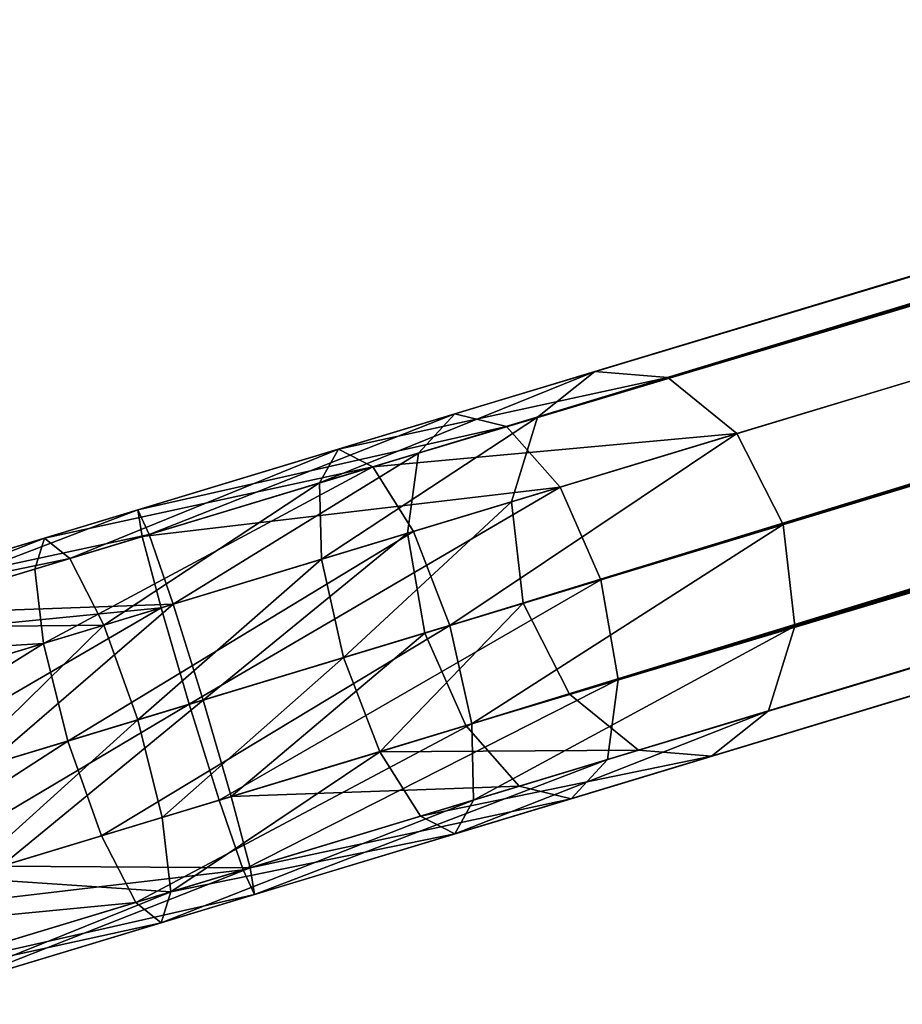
# Model space of a CAD drawing. Header units: millimetres. Extents: x 0 to 441, y 0 to 441.
# Tile 22 of 256: x 13 to 20, y 156 to 163. Entities that reach past the tile are written whole.
import ezdxf

# ---------------------------------------------------------------- set-up
doc = ezdxf.new("R2010")
doc.units = ezdxf.units.MM
doc.header["$LTSCALE"] = 25.4
doc.layers.get('0').update_dxf_attribs({"true_color": 0xff5454})

# ---------------------------------------------------------------- blocks, each defined once
blk = doc.blocks.new('NESS-6768.STL')
at = {"color": 250, "true_color": 0x262626}
mesh = blk.add_polyface(dxfattribs=at)
corners = [(75.518, 218.7252, 18.7461), (248.2293, 271.2012, 183.4483), (75.9453, 219.0645, 18.1936), (247.802, 270.8619, 184.0008)]
mesh.append_faces([[corners[k] for k in face] for face in [(0, 1, 2), (1, 0, 3)]], dxfattribs={"vtx0": -1, "color": 250})
mesh = blk.add_polyface(dxfattribs=at)
corners = [(75.9453, 219.0645, 18.1936), (248.7729, 271.1557, 182.8959), (76.489, 219.019, 17.6411), (248.2293, 271.2012, 183.4483)]
mesh.append_faces([[corners[k] for k in face] for face in [(0, 1, 2), (1, 0, 3)]], dxfattribs={"vtx0": -1, "color": 250})
mesh = blk.add_polyface(dxfattribs=at)
corners = [(76.489, 219.019, 17.6411), (249.2874, 270.7378, 182.4914), (77.0034, 218.6011, 17.2367), (248.7729, 271.1557, 182.8959)]
mesh.append_faces([[corners[k] for k in face] for face in [(0, 1, 2), (1, 0, 3)]], dxfattribs={"vtx0": -1, "color": 250})
mesh = blk.add_polyface(dxfattribs=at)
corners = [(247.6056, 270.2289, 184.4052), (75.518, 218.7252, 18.7461), (75.3217, 218.0921, 19.1505), (247.802, 270.8619, 184.0008)]
mesh.append_faces([[corners[k] for k in face] for face in [(0, 1, 2), (1, 0, 3)]], dxfattribs={"vtx0": -1, "color": 250})
mesh = blk.add_polyface(dxfattribs=at)
corners = [(249.2874, 270.7378, 182.4914), (77.3507, 217.9226, 17.0887), (77.0034, 218.6011, 17.2367), (249.6347, 270.0593, 182.3434)]
mesh.append_faces([[corners[k] for k in face] for face in [(0, 1, 2), (1, 0, 3)]], dxfattribs={"vtx0": -1, "color": 250})
mesh = blk.add_polyface(dxfattribs=at)
corners = [(75.4088, 217.3349, 19.2986), (247.6056, 270.2289, 184.4052), (75.3217, 218.0921, 19.1505), (247.6928, 269.4716, 184.5533)]
mesh.append_faces([[corners[k] for k in face] for face in [(0, 1, 2), (1, 0, 3)]], dxfattribs={"vtx0": -1, "color": 250})
mesh = blk.add_polyface(dxfattribs=at)
corners = [(249.6347, 270.0593, 182.3434), (77.4379, 217.1654, 17.2367), (77.3507, 217.9226, 17.0887), (249.7218, 269.3021, 182.4914)]
mesh.append_faces([[corners[k] for k in face] for face in [(0, 1, 2), (1, 0, 3)]], dxfattribs={"vtx0": -1, "color": 250})
mesh = blk.add_polyface(dxfattribs=at)
corners = [(75.7561, 216.6564, 19.1505), (247.6928, 269.4716, 184.5533), (75.4088, 217.3349, 19.2986), (248.0401, 268.7932, 184.4052)]
mesh.append_faces([[corners[k] for k in face] for face in [(0, 1, 2), (1, 0, 3)]], dxfattribs={"vtx0": -1, "color": 250})
mesh = blk.add_polyface(dxfattribs=at)
corners = [(77.4379, 217.1654, 17.2367), (249.5255, 268.669, 182.8959), (77.2415, 216.5323, 17.6411), (249.7218, 269.3021, 182.4914)]
mesh.append_faces([[corners[k] for k in face] for face in [(0, 1, 2), (1, 0, 3)]], dxfattribs={"vtx0": -1, "color": 250})
mesh = blk.add_polyface(dxfattribs=at)
corners = [(248.5545, 268.3752, 184.0008), (75.7561, 216.6564, 19.1505), (76.2706, 216.2385, 18.7461), (248.0401, 268.7932, 184.4052)]
mesh.append_faces([[corners[k] for k in face] for face in [(0, 1, 2), (1, 0, 3)]], dxfattribs={"vtx0": -1, "color": 250})
mesh = blk.add_polyface(dxfattribs=at)
corners = [(249.5255, 268.669, 182.8959), (76.8142, 216.1931, 18.1936), (77.2415, 216.5323, 17.6411), (249.0982, 268.3298, 183.4483)]
mesh.append_faces([[corners[k] for k in face] for face in [(0, 1, 2), (1, 0, 3)]], dxfattribs={"vtx0": -1, "color": 250})
mesh = blk.add_polyface(dxfattribs=at)
corners = [(249.0982, 268.3298, 183.4483), (76.2706, 216.2385, 18.7461), (76.8142, 216.1931, 18.1936), (248.5545, 268.3752, 184.0008)]
mesh.append_faces([[corners[k] for k in face] for face in [(0, 1, 2), (1, 0, 3)]], dxfattribs={"vtx0": -1, "color": 250})
mesh = blk.add_polyface(dxfattribs=at)
corners = [(74.6287, 218.4561, 276.0804), (238.6463, 268.3011, 188.6858), (238.3759, 268.0094, 188.019), (74.899, 218.7478, 276.7472)]
mesh.append_faces([[corners[k] for k in face] for face in [(0, 1, 2), (1, 0, 3)]], dxfattribs={"vtx0": -1, "color": 250})
mesh = blk.add_polyface(dxfattribs=at)
corners = [(74.899, 218.7478, 276.7472), (239.033, 268.2082, 189.3527), (238.6463, 268.3011, 188.6858), (75.2858, 218.6549, 277.414)]
mesh.append_faces([[corners[k] for k in face] for face in [(0, 1, 2), (1, 0, 3)]], dxfattribs={"vtx0": -1, "color": 250})
mesh = blk.add_polyface(dxfattribs=at)
corners = [(75.2858, 218.6549, 277.414), (239.4326, 267.7555, 189.8409), (239.033, 268.2082, 189.3527), (75.6853, 218.2022, 277.9022)]
mesh.append_faces([[corners[k] for k in face] for face in [(0, 1, 2), (1, 0, 3)]], dxfattribs={"vtx0": -1, "color": 250})
mesh = blk.add_polyface(dxfattribs=at)
corners = [(74.6287, 218.4561, 276.0804), (238.2945, 267.4111, 187.5308), (74.5472, 217.8578, 275.5922), (238.3759, 268.0094, 188.019)]
mesh.append_faces([[corners[k] for k in face] for face in [(0, 1, 2), (1, 0, 3)]], dxfattribs={"vtx0": -1, "color": 250})
mesh = blk.add_polyface(dxfattribs=at)
corners = [(75.9906, 217.511, 278.0809), (239.4326, 267.7555, 189.8409), (75.6853, 218.2022, 277.9022), (239.7378, 267.0643, 190.0195)]
mesh.append_faces([[corners[k] for k in face] for face in [(0, 1, 2), (1, 0, 3)]], dxfattribs={"vtx0": -1, "color": 250})
mesh = blk.add_polyface(dxfattribs=at)
corners = [(238.2945, 267.4111, 187.5308), (74.6764, 217.1133, 275.4135), (74.5472, 217.8578, 275.5922), (238.4237, 266.6666, 187.3522)]
mesh.append_faces([[corners[k] for k in face] for face in [(0, 1, 2), (1, 0, 3)]], dxfattribs={"vtx0": -1, "color": 250})
mesh = blk.add_polyface(dxfattribs=at)
corners = [(76.1198, 216.7665, 277.9022), (239.7378, 267.0643, 190.0195), (75.9906, 217.511, 278.0809), (239.867, 266.3198, 189.8409)]
mesh.append_faces([[corners[k] for k in face] for face in [(0, 1, 2), (1, 0, 3)]], dxfattribs={"vtx0": -1, "color": 250})
mesh = blk.add_polyface(dxfattribs=at)
corners = [(238.4237, 266.6666, 187.3522), (74.9817, 216.4221, 275.5922), (74.6764, 217.1133, 275.4135), (238.7289, 265.9754, 187.5308)]
mesh.append_faces([[corners[k] for k in face] for face in [(0, 1, 2), (1, 0, 3)]], dxfattribs={"vtx0": -1, "color": 250})
mesh = blk.add_polyface(dxfattribs=at)
corners = [(239.7856, 265.7215, 189.3527), (76.1198, 216.7665, 277.9022), (76.0383, 216.1682, 277.414), (239.867, 266.3198, 189.8409)]
mesh.append_faces([[corners[k] for k in face] for face in [(0, 1, 2), (1, 0, 3)]], dxfattribs={"vtx0": -1, "color": 250})
mesh = blk.add_polyface(dxfattribs=at)
corners = [(239.1285, 265.5227, 188.019), (74.9817, 216.4221, 275.5922), (238.7289, 265.9754, 187.5308), (75.3812, 215.9694, 276.0804)]
mesh.append_faces([[corners[k] for k in face] for face in [(0, 1, 2), (1, 0, 3)]], dxfattribs={"vtx0": -1, "color": 250})
mesh = blk.add_polyface(dxfattribs=at)
corners = [(239.7856, 265.7215, 189.3527), (75.768, 215.8764, 276.7472), (239.5152, 265.4297, 188.6858), (76.0383, 216.1682, 277.414)]
mesh.append_faces([[corners[k] for k in face] for face in [(0, 1, 2), (1, 0, 3)]], dxfattribs={"vtx0": -1, "color": 250})
mesh = blk.add_polyface(dxfattribs=at)
corners = [(239.5152, 265.4297, 188.6858), (75.3812, 215.9694, 276.0804), (239.1285, 265.5227, 188.019), (75.768, 215.8764, 276.7472)]
mesh.append_faces([[corners[k] for k in face] for face in [(0, 1, 2), (1, 0, 3)]], dxfattribs={"vtx0": -1, "color": 250})
mesh = blk.add_polyface(dxfattribs=at)
corners = [(73.8912, 218.2329, 17.7923), (75.9453, 219.0645, 18.1936), (74.0314, 218.4853, 17.0715), (75.518, 218.7252, 18.7461)]
mesh.append_faces([[corners[k] for k in face] for face in [(0, 1, 2), (1, 0, 3)]], dxfattribs={"vtx0": -1, "color": 250})
mesh = blk.add_polyface(dxfattribs=at)
corners = [(74.0314, 218.4853, 17.0715), (76.489, 219.019, 17.6411), (74.288, 218.353, 16.3507), (75.9453, 219.0645, 18.1936)]
mesh.append_faces([[corners[k] for k in face] for face in [(0, 1, 2), (1, 0, 3)]], dxfattribs={"vtx0": -1, "color": 250})
mesh = blk.add_polyface(dxfattribs=at)
corners = [(74.288, 218.353, 16.3507), (77.0034, 218.6011, 17.2367), (74.5923, 217.8714, 15.8231), (76.489, 219.019, 17.6411)]
mesh.append_faces([[corners[k] for k in face] for face in [(0, 1, 2), (1, 0, 3)]], dxfattribs={"vtx0": -1, "color": 250})
mesh = blk.add_polyface(dxfattribs=at)
corners = [(72.5357, 218.0327, 277.2983), (75.2858, 218.6549, 277.414), (74.899, 218.7478, 276.7472), (72.568, 217.8324, 278.0478)]
mesh.append_faces([[corners[k] for k in face] for face in [(0, 1, 2), (1, 0, 3)]], dxfattribs={"vtx0": -1, "color": 250})
mesh = blk.add_polyface(dxfattribs=at)
corners = [(72.6199, 217.8482, 276.5488), (74.899, 218.7478, 276.7472), (74.6287, 218.4561, 276.0804), (72.5357, 218.0327, 277.2983)]
mesh.append_faces([[corners[k] for k in face] for face in [(0, 1, 2), (1, 0, 3)]], dxfattribs={"vtx0": -1, "color": 250})
mesh = blk.add_polyface(dxfattribs=at)
corners = [(73.905, 217.6634, 18.32), (75.518, 218.7252, 18.7461), (73.8912, 218.2329, 17.7923), (75.3217, 218.0921, 19.1505)]
mesh.append_faces([[corners[k] for k in face] for face in [(0, 1, 2), (1, 0, 3)]], dxfattribs={"vtx0": -1, "color": 250})
mesh = blk.add_polyface(dxfattribs=at)
corners = [(72.568, 217.8324, 278.0478), (75.6853, 218.2022, 277.9022), (75.2858, 218.6549, 277.414), (72.708, 217.3012, 278.5965)]
mesh.append_faces([[corners[k] for k in face] for face in [(0, 1, 2), (1, 0, 3)]], dxfattribs={"vtx0": -1, "color": 250})
mesh = blk.add_polyface(dxfattribs=at)
corners = [(77.0034, 218.6011, 17.2367), (74.8627, 217.1696, 15.63), (74.5923, 217.8714, 15.8231), (77.3507, 217.9226, 17.0887)]
mesh.append_faces([[corners[k] for k in face] for face in [(0, 1, 2), (1, 0, 3)]], dxfattribs={"vtx0": -1, "color": 250})
mesh = blk.add_polyface(dxfattribs=at)
corners = [(71.8394, 217.8219, 16.96), (74.288, 218.353, 16.3507), (71.7672, 217.5901, 16.2225), (74.0314, 218.4853, 17.0715)]
mesh.append_faces([[corners[k] for k in face] for face in [(0, 1, 2), (1, 0, 3)]], dxfattribs={"vtx0": -1, "color": 250})
mesh = blk.add_polyface(dxfattribs=at)
corners = [(72.028, 217.669, 17.6975), (74.0314, 218.4853, 17.0715), (71.8394, 217.8219, 16.96), (73.8912, 218.2329, 17.7923)]
mesh.append_faces([[corners[k] for k in face] for face in [(0, 1, 2), (1, 0, 3)]], dxfattribs={"vtx0": -1, "color": 250})
mesh = blk.add_polyface(dxfattribs=at)
corners = [(74.6287, 218.4561, 276.0804), (72.7979, 217.3284, 276.0001), (72.6199, 217.8482, 276.5488), (74.5472, 217.8578, 275.5922)]
mesh.append_faces([[corners[k] for k in face] for face in [(0, 1, 2), (1, 0, 3)]], dxfattribs={"vtx0": -1, "color": 250})
mesh = blk.add_polyface(dxfattribs=at)
corners = [(74.288, 218.353, 16.3507), (71.8307, 217.0357, 15.6826), (71.7672, 217.5901, 16.2225), (74.5923, 217.8714, 15.8231)]
mesh.append_faces([[corners[k] for k in face] for face in [(0, 1, 2), (1, 0, 3)]], dxfattribs={"vtx0": -1, "color": 250})
mesh = blk.add_polyface(dxfattribs=at)
corners = [(72.2825, 217.1724, 18.2374), (73.8912, 218.2329, 17.7923), (72.028, 217.669, 17.6975), (73.905, 217.6634, 18.32)]
mesh.append_faces([[corners[k] for k in face] for face in [(0, 1, 2), (1, 0, 3)]], dxfattribs={"vtx0": -1, "color": 250})
mesh = blk.add_polyface(dxfattribs=at)
corners = [(72.9183, 216.5812, 278.7973), (75.6853, 218.2022, 277.9022), (72.708, 217.3012, 278.5965), (75.9906, 217.511, 278.0809)]
mesh.append_faces([[corners[k] for k in face] for face in [(0, 1, 2), (1, 0, 3)]], dxfattribs={"vtx0": -1, "color": 250})
mesh = blk.add_polyface(dxfattribs=at)
corners = [(74.0691, 216.9295, 18.5131), (75.3217, 218.0921, 19.1505), (73.905, 217.6634, 18.32), (75.4088, 217.3349, 19.2986)]
mesh.append_faces([[corners[k] for k in face] for face in [(0, 1, 2), (1, 0, 3)]], dxfattribs={"vtx0": -1, "color": 250})
mesh = blk.add_polyface(dxfattribs=at)
corners = [(69.9011, 217.0254, 277.2104), (72.5357, 218.0327, 277.2983), (70.2167, 217.3309, 276.5702), (72.568, 217.8324, 278.0478)]
mesh.append_faces([[corners[k] for k in face] for face in [(0, 1, 2), (1, 0, 3)]], dxfattribs={"vtx0": -1, "color": 250})
mesh = blk.add_polyface(dxfattribs=at)
corners = [(70.2167, 217.3309, 276.5702), (72.6199, 217.8482, 276.5488), (70.6487, 217.2516, 275.9299), (72.5357, 218.0327, 277.2983)]
mesh.append_faces([[corners[k] for k in face] for face in [(0, 1, 2), (1, 0, 3)]], dxfattribs={"vtx0": -1, "color": 250})
mesh = blk.add_polyface(dxfattribs=at)
corners = [(74.5923, 217.8714, 15.8231), (72.013, 216.3073, 15.485), (71.8307, 217.0357, 15.6826), (74.8627, 217.1696, 15.63)]
mesh.append_faces([[corners[k] for k in face] for face in [(0, 1, 2), (1, 0, 3)]], dxfattribs={"vtx0": -1, "color": 250})
mesh = blk.add_polyface(dxfattribs=at)
corners = [(77.3507, 217.9226, 17.0887), (75.0267, 216.4357, 15.8231), (74.8627, 217.1696, 15.63), (77.4379, 217.1654, 17.2367)]
mesh.append_faces([[corners[k] for k in face] for face in [(0, 1, 2), (1, 0, 3)]], dxfattribs={"vtx0": -1, "color": 250})
mesh = blk.add_polyface(dxfattribs=at)
corners = [(69.4566, 216.8909, 17.2833), (71.8394, 217.8219, 16.96), (71.7672, 217.5901, 16.2225), (69.8302, 217.2139, 17.8825)]
mesh.append_faces([[corners[k] for k in face] for face in [(0, 1, 2), (1, 0, 3)]], dxfattribs={"vtx0": -1, "color": 250})
mesh = blk.add_polyface(dxfattribs=at)
corners = [(72.708, 217.3012, 278.5965), (69.9011, 217.0254, 277.2104), (69.7865, 216.4171, 277.6792), (72.568, 217.8324, 278.0478)]
mesh.append_faces([[corners[k] for k in face] for face in [(0, 1, 2), (1, 0, 3)]], dxfattribs={"vtx0": -1, "color": 250})
mesh = blk.add_polyface(dxfattribs=at)
corners = [(69.8302, 217.2139, 17.8825), (72.028, 217.669, 17.6975), (71.8394, 217.8219, 16.96), (70.3202, 217.1522, 18.4816)]
mesh.append_faces([[corners[k] for k in face] for face in [(0, 1, 2), (1, 0, 3)]], dxfattribs={"vtx0": -1, "color": 250})
mesh = blk.add_polyface(dxfattribs=at)
corners = [(70.6487, 217.2516, 275.9299), (72.7979, 217.3284, 276.0001), (71.0814, 216.809, 275.4612), (72.6199, 217.8482, 276.5488)]
mesh.append_faces([[corners[k] for k in face] for face in [(0, 1, 2), (1, 0, 3)]], dxfattribs={"vtx0": -1, "color": 250})
mesh = blk.add_polyface(dxfattribs=at)
corners = [(74.5472, 217.8578, 275.5922), (73.0221, 216.6127, 275.7993), (72.7979, 217.3284, 276.0001), (74.6764, 217.1133, 275.4135)]
mesh.append_faces([[corners[k] for k in face] for face in [(0, 1, 2), (1, 0, 3)]], dxfattribs={"vtx0": -1, "color": 250})
mesh = blk.add_polyface(dxfattribs=at)
corners = [(70.3202, 217.1522, 18.4816), (72.2825, 217.1724, 18.2374), (72.028, 217.669, 17.6975), (70.7953, 216.7224, 18.9202)]
mesh.append_faces([[corners[k] for k in face] for face in [(0, 1, 2), (1, 0, 3)]], dxfattribs={"vtx0": -1, "color": 250})
mesh = blk.add_polyface(dxfattribs=at)
corners = [(72.5347, 216.4651, 18.435), (73.905, 217.6634, 18.32), (72.2825, 217.1724, 18.2374), (74.0691, 216.9295, 18.5131)]
mesh.append_faces([[corners[k] for k in face] for face in [(0, 1, 2), (1, 0, 3)]], dxfattribs={"vtx0": -1, "color": 250})
mesh = blk.add_polyface(dxfattribs=at)
corners = [(69.4566, 216.8909, 17.2833), (71.8307, 217.0357, 15.6826), (69.2995, 216.2697, 16.8447), (71.7672, 217.5901, 16.2225)]
mesh.append_faces([[corners[k] for k in face] for face in [(0, 1, 2), (1, 0, 3)]], dxfattribs={"vtx0": -1, "color": 250})
mesh = blk.add_polyface(dxfattribs=at)
corners = [(73.1425, 215.8655, 278.5965), (75.9906, 217.511, 278.0809), (72.9183, 216.5812, 278.7973), (76.1198, 216.7665, 277.9022)]
mesh.append_faces([[corners[k] for k in face] for face in [(0, 1, 2), (1, 0, 3)]], dxfattribs={"vtx0": -1, "color": 250})
mesh = blk.add_polyface(dxfattribs=at)
corners = [(69.9036, 215.6689, 277.8507), (72.708, 217.3012, 278.5965), (69.7865, 216.4171, 277.6792), (72.9183, 216.5812, 278.7973)]
mesh.append_faces([[corners[k] for k in face] for face in [(0, 1, 2), (1, 0, 3)]], dxfattribs={"vtx0": -1, "color": 250})
mesh = blk.add_polyface(dxfattribs=at)
corners = [(72.7979, 217.3284, 276.0001), (71.3988, 216.1214, 275.2896), (71.0814, 216.809, 275.4612), (73.0221, 216.6127, 275.7993)]
mesh.append_faces([[corners[k] for k in face] for face in [(0, 1, 2), (1, 0, 3)]], dxfattribs={"vtx0": -1, "color": 250})
mesh = blk.add_polyface(dxfattribs=at)
corners = [(74.3395, 216.2277, 18.32), (75.4088, 217.3349, 19.2986), (74.0691, 216.9295, 18.5131), (75.7561, 216.6564, 19.1505)]
mesh.append_faces([[corners[k] for k in face] for face in [(0, 1, 2), (1, 0, 3)]], dxfattribs={"vtx0": -1, "color": 250})
mesh = blk.add_polyface(dxfattribs=at)
corners = [(71.1282, 216.0395, 19.0808), (72.2825, 217.1724, 18.2374), (70.7953, 216.7224, 18.9202), (72.5347, 216.4651, 18.435)]
mesh.append_faces([[corners[k] for k in face] for face in [(0, 1, 2), (1, 0, 3)]], dxfattribs={"vtx0": -1, "color": 250})
mesh = blk.add_polyface(dxfattribs=at)
corners = [(74.8627, 217.1696, 15.63), (72.2652, 215.6, 15.6826), (72.013, 216.3073, 15.485), (75.0267, 216.4357, 15.8231)]
mesh.append_faces([[corners[k] for k in face] for face in [(0, 1, 2), (1, 0, 3)]], dxfattribs={"vtx0": -1, "color": 250})
mesh = blk.add_polyface(dxfattribs=at)
corners = [(77.4379, 217.1654, 17.2367), (75.0405, 215.8663, 16.3507), (75.0267, 216.4357, 15.8231), (77.2415, 216.5323, 17.6411)]
mesh.append_faces([[corners[k] for k in face] for face in [(0, 1, 2), (1, 0, 3)]], dxfattribs={"vtx0": -1, "color": 250})
mesh = blk.add_polyface(dxfattribs=at)
corners = [(74.6764, 217.1133, 275.4135), (73.2324, 215.8927, 276.0001), (73.0221, 216.6127, 275.7993), (74.9817, 216.4221, 275.5922)]
mesh.append_faces([[corners[k] for k in face] for face in [(0, 1, 2), (1, 0, 3)]], dxfattribs={"vtx0": -1, "color": 250})
mesh = blk.add_polyface(dxfattribs=at)
corners = [(71.8307, 217.0357, 15.6826), (69.401, 215.5169, 16.6842), (69.2995, 216.2697, 16.8447), (72.013, 216.3073, 15.485)]
mesh.append_faces([[corners[k] for k in face] for face in [(0, 1, 2), (1, 0, 3)]], dxfattribs={"vtx0": -1, "color": 250})
mesh = blk.add_polyface(dxfattribs=at)
corners = [(72.717, 215.7367, 18.2374), (74.0691, 216.9295, 18.5131), (72.5347, 216.4651, 18.435), (74.3395, 216.2277, 18.32)]
mesh.append_faces([[corners[k] for k in face] for face in [(0, 1, 2), (1, 0, 3)]], dxfattribs={"vtx0": -1, "color": 250})
mesh = blk.add_polyface(dxfattribs=at)
corners = [(73.3205, 215.3457, 278.0478), (76.1198, 216.7665, 277.9022), (73.1425, 215.8655, 278.5965), (76.0383, 216.1682, 277.414)]
mesh.append_faces([[corners[k] for k in face] for face in [(0, 1, 2), (1, 0, 3)]], dxfattribs={"vtx0": -1, "color": 250})
mesh = blk.add_polyface(dxfattribs=at)
corners = [(73.0221, 216.6127, 275.7993), (71.5159, 215.3733, 275.4612), (71.3988, 216.1214, 275.2896), (73.2324, 215.8927, 276.0001)]
mesh.append_faces([[corners[k] for k in face] for face in [(0, 1, 2), (1, 0, 3)]], dxfattribs={"vtx0": -1, "color": 250})
mesh = blk.add_polyface(dxfattribs=at)
corners = [(76.2706, 216.2385, 18.7461), (74.3395, 216.2277, 18.32), (74.6438, 215.7462, 17.7923), (75.7561, 216.6564, 19.1505)]
mesh.append_faces([[corners[k] for k in face] for face in [(0, 1, 2), (1, 0, 3)]], dxfattribs={"vtx0": -1, "color": 250})
mesh = blk.add_polyface(dxfattribs=at)
corners = [(70.221, 214.9814, 277.6792), (72.9183, 216.5812, 278.7973), (69.9036, 215.6689, 277.8507), (73.1425, 215.8655, 278.5965)]
mesh.append_faces([[corners[k] for k in face] for face in [(0, 1, 2), (1, 0, 3)]], dxfattribs={"vtx0": -1, "color": 250})
mesh = blk.add_polyface(dxfattribs=at)
corners = [(71.2298, 215.2867, 18.9202), (72.5347, 216.4651, 18.435), (71.1282, 216.0395, 19.0808), (72.717, 215.7367, 18.2374)]
mesh.append_faces([[corners[k] for k in face] for face in [(0, 1, 2), (1, 0, 3)]], dxfattribs={"vtx0": -1, "color": 250})
mesh = blk.add_polyface(dxfattribs=at)
corners = [(77.2415, 216.5323, 17.6411), (74.9003, 215.6139, 17.0715), (75.0405, 215.8663, 16.3507), (76.8142, 216.1931, 18.1936)]
mesh.append_faces([[corners[k] for k in face] for face in [(0, 1, 2), (1, 0, 3)]], dxfattribs={"vtx0": -1, "color": 250})
mesh = blk.add_polyface(dxfattribs=at)
corners = [(75.0267, 216.4357, 15.8231), (72.5197, 215.1034, 16.2225), (72.2652, 215.6, 15.6826), (75.0405, 215.8663, 16.3507)]
mesh.append_faces([[corners[k] for k in face] for face in [(0, 1, 2), (1, 0, 3)]], dxfattribs={"vtx0": -1, "color": 250})
mesh = blk.add_polyface(dxfattribs=at)
corners = [(75.3812, 215.9694, 276.0804), (73.2324, 215.8927, 276.0001), (74.9817, 216.4221, 275.5922), (73.3724, 215.3615, 276.5488)]
mesh.append_faces([[corners[k] for k in face] for face in [(0, 1, 2), (1, 0, 3)]], dxfattribs={"vtx0": -1, "color": 250})
mesh = blk.add_polyface(dxfattribs=at)
corners = [(72.013, 216.3073, 15.485), (69.734, 214.834, 16.8447), (69.401, 215.5169, 16.6842), (72.2652, 215.6, 15.6826)]
mesh.append_faces([[corners[k] for k in face] for face in [(0, 1, 2), (1, 0, 3)]], dxfattribs={"vtx0": -1, "color": 250})
mesh = blk.add_polyface(dxfattribs=at)
corners = [(72.7805, 215.1823, 17.6975), (74.3395, 216.2277, 18.32), (72.717, 215.7367, 18.2374), (74.6438, 215.7462, 17.7923)]
mesh.append_faces([[corners[k] for k in face] for face in [(0, 1, 2), (1, 0, 3)]], dxfattribs={"vtx0": -1, "color": 250})
mesh = blk.add_polyface(dxfattribs=at)
corners = [(76.8142, 216.1931, 18.1936), (74.6438, 215.7462, 17.7923), (74.9003, 215.6139, 17.0715), (76.2706, 216.2385, 18.7461)]
mesh.append_faces([[corners[k] for k in face] for face in [(0, 1, 2), (1, 0, 3)]], dxfattribs={"vtx0": -1, "color": 250})
mesh = blk.add_polyface(dxfattribs=at)
corners = [(76.0383, 216.1682, 277.414), (73.4047, 215.1613, 277.2983), (75.768, 215.8764, 276.7472), (73.3205, 215.3457, 278.0478)]
mesh.append_faces([[corners[k] for k in face] for face in [(0, 1, 2), (1, 0, 3)]], dxfattribs={"vtx0": -1, "color": 250})
mesh = blk.add_polyface(dxfattribs=at)
corners = [(75.768, 215.8764, 276.7472), (73.3724, 215.3615, 276.5488), (75.3812, 215.9694, 276.0804), (73.4047, 215.1613, 277.2983)]
mesh.append_faces([[corners[k] for k in face] for face in [(0, 1, 2), (1, 0, 3)]], dxfattribs={"vtx0": -1, "color": 250})
mesh = blk.add_polyface(dxfattribs=at)
corners = [(71.5159, 215.3733, 275.4612), (73.3724, 215.3615, 276.5488), (71.4013, 214.765, 275.9299), (73.2324, 215.8927, 276.0001)]
mesh.append_faces([[corners[k] for k in face] for face in [(0, 1, 2), (1, 0, 3)]], dxfattribs={"vtx0": -1, "color": 250})
mesh = blk.add_polyface(dxfattribs=at)
corners = [(73.3205, 215.3457, 278.0478), (70.221, 214.9814, 277.6792), (70.6536, 214.5387, 277.2104), (73.1425, 215.8655, 278.5965)]
mesh.append_faces([[corners[k] for k in face] for face in [(0, 1, 2), (1, 0, 3)]], dxfattribs={"vtx0": -1, "color": 250})
mesh = blk.add_polyface(dxfattribs=at)
corners = [(75.0405, 215.8663, 16.3507), (72.7083, 214.9505, 16.96), (72.5197, 215.1034, 16.2225), (74.9003, 215.6139, 17.0715)]
mesh.append_faces([[corners[k] for k in face] for face in [(0, 1, 2), (1, 0, 3)]], dxfattribs={"vtx0": -1, "color": 250})
mesh = blk.add_polyface(dxfattribs=at)
corners = [(72.7805, 215.1823, 17.6975), (71.2298, 215.2867, 18.9202), (71.0727, 214.6655, 18.4816), (72.717, 215.7367, 18.2374)]
mesh.append_faces([[corners[k] for k in face] for face in [(0, 1, 2), (1, 0, 3)]], dxfattribs={"vtx0": -1, "color": 250})
mesh = blk.add_polyface(dxfattribs=at)
corners = [(74.9003, 215.6139, 17.0715), (72.7805, 215.1823, 17.6975), (72.7083, 214.9505, 16.96), (74.6438, 215.7462, 17.7923)]
mesh.append_faces([[corners[k] for k in face] for face in [(0, 1, 2), (1, 0, 3)]], dxfattribs={"vtx0": -1, "color": 250})
mesh = blk.add_polyface(dxfattribs=at)
corners = [(72.5197, 215.1034, 16.2225), (69.734, 214.834, 16.8447), (72.2652, 215.6, 15.6826), (70.2091, 214.4042, 17.2833)]
mesh.append_faces([[corners[k] for k in face] for face in [(0, 1, 2), (1, 0, 3)]], dxfattribs={"vtx0": -1, "color": 250})
mesh = blk.add_polyface(dxfattribs=at)
corners = [(73.4047, 215.1613, 277.2983), (70.6536, 214.5387, 277.2104), (71.0857, 214.4595, 276.5702), (73.3205, 215.3457, 278.0478)]
mesh.append_faces([[corners[k] for k in face] for face in [(0, 1, 2), (1, 0, 3)]], dxfattribs={"vtx0": -1, "color": 250})
mesh = blk.add_polyface(dxfattribs=at)
corners = [(73.3724, 215.3615, 276.5488), (71.0857, 214.4595, 276.5702), (71.4013, 214.765, 275.9299), (73.4047, 215.1613, 277.2983)]
mesh.append_faces([[corners[k] for k in face] for face in [(0, 1, 2), (1, 0, 3)]], dxfattribs={"vtx0": -1, "color": 250})
mesh = blk.add_polyface(dxfattribs=at)
corners = [(72.7805, 215.1823, 17.6975), (70.6991, 214.3425, 17.8825), (72.7083, 214.9505, 16.96), (71.0727, 214.6655, 18.4816)]
mesh.append_faces([[corners[k] for k in face] for face in [(0, 1, 2), (1, 0, 3)]], dxfattribs={"vtx0": -1, "color": 250})
mesh = blk.add_polyface(dxfattribs=at)
corners = [(72.7083, 214.9505, 16.96), (70.2091, 214.4042, 17.2833), (72.5197, 215.1034, 16.2225), (70.6991, 214.3425, 17.8825)]
mesh.append_faces([[corners[k] for k in face] for face in [(0, 1, 2), (1, 0, 3)]], dxfattribs={"vtx0": -1, "color": 250})
blk = doc.blocks.new('Grupuj#4')
at = {"color": 0}
blk.add_blockref('NESS-6768.STL', (-58.4791, -58.4759, -15.485), dxfattribs=at)

msp = doc.modelspace()

# ---------------------------------------------------------------- block references
at = {"color": 0}
msp.add_blockref('Grupuj#4', (0, 0), dxfattribs=at)

doc.saveas('drawing.dxf')
